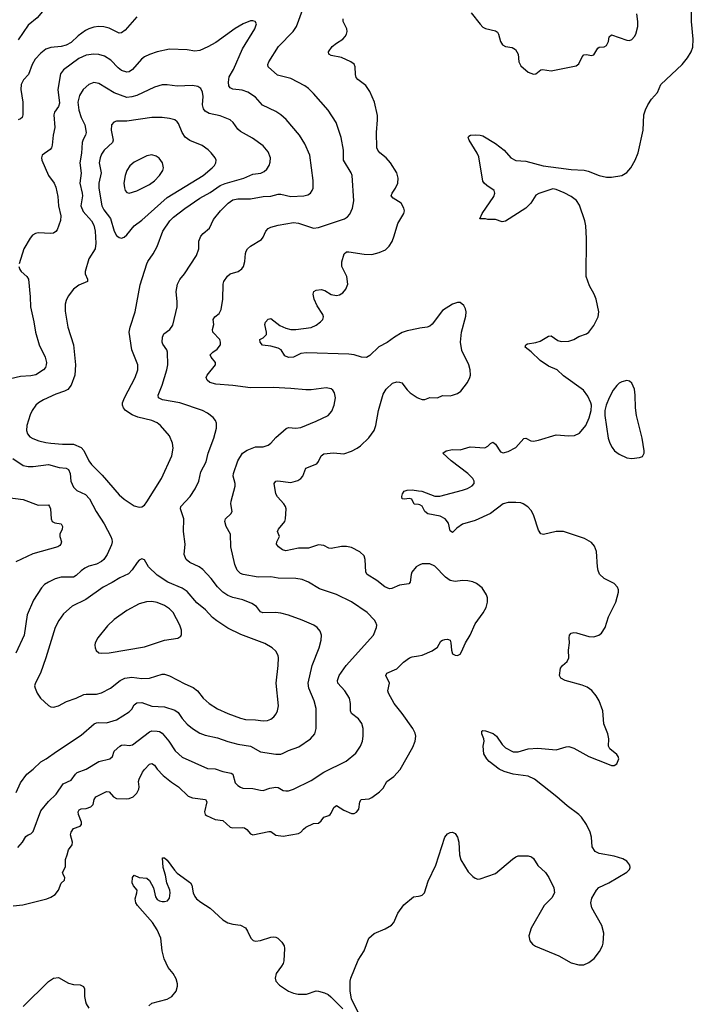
# Model space of a CAD drawing. Header units: inches. Extents: x 1305449 to 1407403, y 744709 to 841554.
# Tile 59 of 114: x 1346843 to 1352177, y 822087 to 829884. Entities that reach past the tile are written whole.
import ezdxf

# ---------------------------------------------------------------- set-up
doc = ezdxf.new("R2010")
doc.units = ezdxf.units.IN
doc.header["$MEASUREMENT"] = 0
doc.layers.add('B3842', color=7, linetype='Continuous')
doc.layers.add('B3852', color=7, linetype='Continuous')

msp = doc.modelspace()

# ---------------------------------------------------------------- linework, layer by layer
at = {"layer": 'B3842', "color": 6}
for points, elevation in [([(1346828, 823330), (1346864.2, 823370), (1346890, 823414.5), (1346910, 823429.7), (1346930, 823436.9), (1346950, 823454.1), (1347010, 823619.1), (1347070, 823692.5), (1347131.9, 823750), (1347186, 823834), (1347250, 823862.4), (1347283.5, 823910), (1347297.3, 823922.7), (1347370, 823948.1), (1347470, 824009.8), (1347556.9, 824030), (1347576.6, 824050), (1347589.8, 824090.2), (1347636.1, 824130), (1347650, 824137.7), (1347670, 824140.9), (1347710, 824136.8), (1347737.2, 824142.8), (1347870, 824245), (1347887.8, 824252.2), (1347931, 824251.1), (1347950, 824246.3), (1347970, 824234.1), (1348024.9, 824170), (1348072.9, 824092.9), (1348130, 824044.8), (1348330, 823955.1), (1348390, 823952), (1348450, 823931), (1348518.2, 823918.2), (1348530, 823909.4), (1348550, 823839.8), (1348570, 823818.5), (1348590, 823806.4), (1348610, 823799), (1348690, 823795.2), (1348750, 823781.7), (1348770, 823780.9), (1348822.1, 823797.9), (1348870, 823806.3), (1348890, 823805.1), (1348930, 823781.2), (1348950, 823777.2), (1348970, 823778.4), (1349010, 823790.1), (1349150, 823859.1), (1349250, 823924.5), (1349427.8, 824012.2), (1349504.1, 824075.9), (1349541.4, 824130), (1349556.2, 824170), (1349563.1, 824210), (1349561.4, 824270), (1349551.5, 824310), (1349526.2, 824346.2), (1349470.2, 824390.2), (1349462.4, 824410), (1349463.2, 824470), (1349454.1, 824510), (1349417.6, 824570), (1349361.9, 824630), (1349357.9, 824650), (1349373.1, 824690), (1349428.1, 824770), (1349644, 825010), (1349668.2, 825070), (1349669.3, 825090), (1349664, 825110), (1349652.1, 825130), (1349593.1, 825190), (1349470, 825273.9), (1349350, 825332.2), (1349217.6, 825377.6), (1349130, 825428.7), (1349078.8, 825450), (1349030, 825459.2), (1348890, 825461.8), (1348830, 825471), (1348730, 825468.1), (1348611, 825491), (1348590, 825499.2), (1348564.6, 825524.6), (1348546.8, 825570), (1348515.6, 825710), (1348512.7, 825810), (1348478.4, 825870), (1348467.9, 825910), (1348473.4, 825930), (1348515.2, 825970), (1348524.2, 825990), (1348515.6, 826050), (1348517.7, 826070), (1348548.9, 826191.1), (1348549.6, 826210), (1348533.3, 826270), (1348536.4, 826290), (1348570.2, 826389.8), (1348607.8, 826450), (1348644.2, 826475.8), (1348710, 826501.6), (1348770, 826502.3), (1348810, 826513.3), (1348832.5, 826530), (1348870, 826575.8), (1348953.2, 826646.8), (1348970, 826653.8), (1349030, 826648.1), (1349070, 826653.7), (1349190, 826703.5), (1349284.1, 826750), (1349315, 826785), (1349333.3, 826830), (1349343.1, 826890), (1349335.9, 826930), (1349322.9, 826950), (1349310, 826959.3), (1349270, 826967.5), (1349150, 826952.6), (1349108.1, 826951.9), (1348990, 826963.9), (1348850, 826971), (1348670, 826967.3), (1348530, 826987.2), (1348396.4, 826996.4), (1348349.5, 827009.5), (1348327.5, 827030), (1348320.3, 827050), (1348326.9, 827070), (1348394.3, 827150), (1348392.8, 827170), (1348358.5, 827210), (1348352, 827230), (1348371.2, 827250), (1348405.4, 827274.6), (1348431.5, 827310), (1348434, 827330), (1348426.7, 827350), (1348372.7, 827410), (1348369.9, 827430), (1348381.2, 827470), (1348375.5, 827510), (1348386.7, 827530), (1348422, 827558), (1348439, 827590), (1348450.3, 827669.7), (1348454, 827790), (1348460.2, 827810), (1348487.3, 827852.7), (1348508.3, 827870), (1348573.8, 827890), (1348602.8, 827910), (1348613.9, 827930), (1348625.4, 827970), (1348631.3, 828031.3), (1348635.3, 828050), (1348646.7, 828070), (1348670, 828090.1), (1348756.7, 828143.3), (1348770, 828160.2), (1348792.5, 828210), (1348810, 828229.5), (1348830, 828240.5), (1348890, 828256.6), (1349010, 828276.6), (1349050, 828272.3), (1349170, 828233.6), (1349210, 828237.4), (1349414, 828306), (1349437.5, 828322.5), (1349456.4, 828343.6), (1349479.2, 828390), (1349487.9, 828450), (1349475, 828650), (1349467.5, 828670), (1349407.2, 828770), (1349407.8, 828850), (1349388.3, 828950), (1349347.3, 829070), (1349286.4, 829166.4), (1349170, 829298.7), (1349130, 829337.6), (1349099.2, 829359.2), (1348990, 829418.9), (1348883.1, 829443.1), (1348810.3, 829510), (1348807.3, 829530), (1348815.4, 829550), (1348891.1, 829670), (1349007.7, 829790), (1349035.8, 829830), (1349082.1, 829957.9)], 1500), ([(1347153.6, 830000), (1347150, 829998.9), (1347090, 829997.9), (1347068.4, 829991.6), (1347035.3, 829964.7), (1346982.2, 829897.8), (1346910, 829840.8), (1346830, 829722.9)], 1400), ([(1346815.1, 823764.9), (1346850, 823840.1), (1346899.3, 823910), (1346950, 823948.1), (1347010, 824007.8), (1347052.4, 824030), (1347135.1, 824090), (1347330, 824218), (1347432.1, 824307.9), (1347450, 824316.7), (1347470, 824319.5), (1347530, 824315.6), (1347610, 824340.3), (1347710, 824401.8), (1347730, 824423.4), (1347750, 824457.3), (1347770, 824474.7), (1347810, 824476.8), (1347890, 824448.9), (1347990, 824441.6), (1348070, 824417), (1348098, 824398), (1348129, 824349), (1348170, 824305.2), (1348210, 824272.1), (1348270, 824235.1), (1348310, 824219.3), (1348410, 824197.5), (1348490, 824169.2), (1348570, 824147.3), (1348670, 824131.1), (1348750, 824085.1), (1348870, 824067.7), (1348910, 824068.9), (1348930, 824074.9), (1348970, 824095.6), (1349053.4, 824126.6), (1349146.5, 824190), (1349178.7, 824230), (1349189.3, 824270.7), (1349189.9, 824430.1), (1349174.5, 824490), (1349132.1, 824590), (1349128.1, 824630), (1349159.4, 824770), (1349213.6, 824910), (1349229.5, 824969.5), (1349231.9, 825010), (1349221.9, 825041.9), (1349199.3, 825070), (1349170.5, 825090), (1349080.2, 825130), (1348970, 825168.9), (1348910, 825184.1), (1348868.8, 825188.8), (1348767.8, 825187.8), (1348750, 825195.7), (1348716.6, 825236.6), (1348680.5, 825260.5), (1348610, 825290.2), (1348530, 825307.4), (1348490, 825324.3), (1348451.1, 825351.1), (1348410, 825391.6), (1348358.6, 825458.6), (1348293.6, 825530), (1348264.4, 825550), (1348190, 825584.9), (1348161.9, 825610), (1348145, 825650), (1348153.7, 825730), (1348139.2, 825830), (1348141.5, 825930), (1348115.5, 826010), (1348119.1, 826030), (1348191.5, 826108.5), (1348230.9, 826170), (1348261, 826230), (1348277.6, 826302.4), (1348318.5, 826381.5), (1348336.2, 826450), (1348381.1, 826570), (1348400.4, 826650), (1348401.9, 826690), (1348394, 826710), (1348373.6, 826733.6), (1348328.5, 826768.5), (1348289.6, 826789.6), (1348110, 826850.2), (1347973, 826873), (1347941.8, 826890), (1347938.2, 826910), (1347970.7, 826990), (1348008, 827110), (1348014.4, 827150), (1348013.1, 827250), (1348006.7, 827270), (1347975.1, 827315.1), (1347970.2, 827330), (1347972.5, 827370), (1347983.5, 827396.5), (1348032.2, 827430), (1348055.2, 827464.8), (1348088.8, 827610), (1348090.3, 827650), (1348082.6, 827730), (1348091.4, 827788.6), (1348110, 827826), (1348148.2, 827871.8), (1348242.4, 828017.6), (1348260.7, 828070), (1348260.3, 828130), (1348277.5, 828170), (1348294.6, 828190), (1348346.5, 828233.5), (1348378.6, 828301.4), (1348433, 828370), (1348494, 828430), (1348530, 828455.9), (1348570, 828465.2), (1348670, 828465.2), (1348770, 828483), (1348830, 828486.3), (1348890, 828501.2), (1348910, 828501.2), (1348990, 828484.2), (1349092.5, 828487.5), (1349124, 828496), (1349145.4, 828510), (1349159.7, 828530), (1349166.2, 828550), (1349166.9, 828610), (1349140.4, 828810), (1349101.7, 828901.7), (1349057.3, 828970), (1348952.8, 829092.8), (1348910, 829131.3), (1348870, 829155.5), (1348765.6, 829205.6), (1348708.8, 829268.8), (1348650, 829308.5), (1348605, 829325), (1348530, 829334.2), (1348510, 829342.8), (1348499.3, 829359.3), (1348495.2, 829390), (1348501.9, 829430), (1348535.7, 829490), (1348606.1, 829653.9), (1348704.1, 829810), (1348716.5, 829850), (1348707.6, 829870), (1348690, 829875.3), (1348670, 829874.3), (1348611.1, 829850), (1348550, 829814), (1348395.8, 829704.2), (1348332, 829668), (1348270, 829640.1), (1348230, 829634.5), (1348170, 829645.1), (1348030, 829650.2), (1347930, 829627.8), (1347870, 829608.3), (1347832.2, 829590), (1347807.8, 829572.2), (1347735.5, 829490), (1347710, 829471), (1347690, 829467.6), (1347650, 829482.5), (1347622.6, 829502.6), (1347563.1, 829563.1), (1347515, 829595), (1347470, 829608.4), (1347430, 829610.6), (1347370, 829602.3), (1347310, 829576.9), (1347190, 829487), (1347166, 829454), (1347145.4, 829330), (1347157, 829223), (1347150, 829197.2), (1347119.1, 829150), (1347112.6, 829130), (1347121.4, 829030), (1347108.6, 828970), (1347100.6, 828890), (1347094.1, 828870), (1347083.3, 828856.7), (1347021.1, 828810), (1347015.8, 828790), (1347019.3, 828770), (1347069.8, 828650), (1347115.5, 828590), (1347130, 828557.1), (1347144.5, 828484.5), (1347150.2, 828410), (1347168.5, 828331.5), (1347165.3, 828294.7), (1347139.7, 828220.3), (1347130, 828206.4), (1347110, 828193.4), (1347090, 828189.9), (1346990, 828196.2), (1346968.2, 828191.8), (1346943.4, 828176.6), (1346925.3, 828154.7), (1346875.6, 828070), (1346838, 827950)], 1600), ([(1347770, 829907.3), (1347678.7, 829801.3), (1347650, 829778.6), (1347630, 829777.4), (1347550, 829816.2), (1347510, 829828.3), (1347470, 829829.5), (1347430, 829824.6), (1347390, 829812.2), (1347363.2, 829796.8), (1347305.2, 829754.8), (1347250, 829704.2), (1347210, 829681.3), (1347170, 829670.9), (1347090, 829663.9), (1347050, 829649.6), (1347010, 829617.7), (1346964.8, 829570), (1346941.9, 829530), (1346911.8, 829450), (1346872.6, 829407.4), (1346853.5, 829370), (1346851.2, 829330), (1346868.6, 829230), (1346867.9, 829130), (1346862.4, 829110), (1346850, 829098.2), (1346830.4, 829089.6)], 1500), ([(1350000, 827439.5), (1349910, 827418.8), (1349870, 827405.4), (1349810, 827370.9), (1349753.4, 827326.6), (1349686.3, 827293.7), (1349616.3, 827223.7), (1349590, 827209.3), (1349550, 827210), (1349490, 827230.4), (1349450, 827236.2), (1349113.2, 827246.8), (1349070, 827241.5), (1349010, 827211.8), (1348970, 827208.5), (1348942.9, 827222.9), (1348912.5, 827270), (1348890, 827283.3), (1348830, 827299.7), (1348766.2, 827306.2), (1348746.3, 827330), (1348744.5, 827350), (1348770, 827363.4), (1348796.9, 827390), (1348797.9, 827410), (1348784.1, 827470), (1348790.3, 827489.7), (1348810, 827513.5), (1348830, 827516.8), (1348903.1, 827463.1), (1348950, 827440.2), (1348990, 827430), (1349030, 827430), (1349150, 827447.5), (1349190, 827464.8), (1349225.2, 827490), (1349243.6, 827510), (1349249.4, 827530), (1349242.2, 827550), (1349196.9, 827616.9), (1349173.5, 827670), (1349166.1, 827710), (1349172.5, 827730), (1349190, 827740.9), (1349230, 827746.1), (1349258.1, 827738.2), (1349310, 827708.4), (1349350, 827700.8), (1349375.1, 827704.9), (1349400.3, 827719.7), (1349426.1, 827750), (1349439.9, 827790), (1349432.7, 827850), (1349392.9, 827930), (1349394.4, 827965.6), (1349411.9, 828030), (1349430, 828044.7), (1349450, 828046.5), (1349570, 828027.3), (1349630, 828024), (1349690, 828039), (1349739.1, 828060.9), (1349768.5, 828090), (1349792, 828128), (1349808.7, 828171.3), (1349835.7, 828270), (1349884.9, 828350), (1349888.6, 828370), (1349885.5, 828390), (1349864.1, 828430), (1349799.2, 828470), (1349785, 828490), (1349790.9, 828510), (1349819.7, 828550), (1349837.2, 828590), (1349839.9, 828630), (1349828.9, 828670), (1349779.5, 828750), (1349743.8, 828790), (1349695.2, 828830), (1349678, 828850), (1349669.9, 828870), (1349666.8, 828990), (1349676.4, 829090), (1349675.1, 829124.9), (1349651.3, 829230), (1349615.1, 829315.1), (1349582.5, 829362.5), (1349520.7, 829410), (1349507, 829427), (1349500.6, 829450), (1349499.7, 829510), (1349490, 829530.5), (1349464.2, 829550), (1349390, 829584.7), (1349310, 829600.6), (1349289.8, 829610), (1349289.2, 829630), (1349316.7, 829670), (1349350, 829698.6), (1349401.2, 829730), (1349420.7, 829750), (1349431, 829770), (1349434.8, 829790), (1349431.8, 829810), (1349403.8, 829870), (1349404.6, 829890)], 1400), ([(1346837.1, 827930), (1346844.9, 827904.9), (1346855.4, 827890), (1346900.5, 827850), (1346912.4, 827830), (1346924.9, 827690), (1346927, 827610), (1346954.4, 827490), (1346967, 827410), (1346995.9, 827310), (1347044.3, 827210), (1347053.7, 827170), (1347052.6, 827150), (1347045.8, 827130), (1347030.6, 827110), (1346970, 827072.6), (1346930, 827063.4), (1346850, 827057.5), (1346770, 827040.3)], 1600), ([(1350000, 825561.2), (1349982.2, 825550), (1349948.8, 825510), (1349941.5, 825490), (1349934.8, 825430), (1349924.4, 825415.6), (1349850, 825405.4), (1349790, 825380.2), (1349770, 825377.4), (1349733.5, 825393.5), (1349670, 825443.1), (1349594.7, 825490), (1349583.1, 825510), (1349579.1, 825610), (1349570, 825637.8), (1349535.8, 825670), (1349470, 825703.5), (1349430, 825711.6), (1349390, 825711.9), (1349310, 825695.5), (1349290, 825700.2), (1349250, 825720.4), (1349210, 825726.4), (1349130, 825699.7), (1349050, 825698.4), (1348950, 825678.6), (1348924.6, 825684.6), (1348891.5, 825710), (1348875.3, 825730), (1348878.6, 825750), (1348899.2, 825790), (1348883.8, 825830), (1348892, 825850), (1348940.9, 825910), (1348948, 825932), (1348952.9, 826010), (1348947.6, 826030), (1348935.3, 826050), (1348885.2, 826105.2), (1348870.2, 826130), (1348856.7, 826210), (1348870, 826228.5), (1348887.5, 826232.5), (1348990, 826217.8), (1349046.3, 826233.7), (1349069.5, 826250.5), (1349084.7, 826270), (1349107.7, 826332.3), (1349194.5, 826365.5), (1349210, 826384.4), (1349230.5, 826429.5), (1349250, 826445.5), (1349326.9, 826453.1), (1349410, 826446.6), (1349470, 826466.2), (1349515, 826490), (1349542.1, 826510), (1349607.6, 826572.4), (1349649.4, 826630.6), (1349663.6, 826670), (1349684.9, 826790), (1349720.9, 826919.1), (1349743.3, 826956.7), (1349794.6, 827005.4), (1349830, 827014.8), (1349850, 827014.4), (1349867.5, 827007.5), (1349910, 826953), (1349934, 826930), (1349990, 826891.8), (1350000, 826887.8)], 1400), ([(1346789, 826409), (1346870, 826354.3), (1346910, 826346.4), (1346950, 826345.7), (1347070, 826361.2), (1347156.4, 826336.4), (1347211.4, 826331.4), (1347230, 826322), (1347243.3, 826290), (1347248.9, 826230), (1347270, 826182.8), (1347295.9, 826155.9), (1347363.1, 826123.1), (1347396.3, 826090), (1347449.5, 825989.5), (1347511.9, 825891.9), (1347564.5, 825790), (1347573, 825770), (1347575.2, 825750), (1347570, 825725.3), (1347534.5, 825650), (1347509.7, 825610), (1347490, 825592.2), (1347450, 825573.3), (1347390, 825556.3), (1347358.6, 825541.4), (1347330, 825520.7), (1347290, 825481.5), (1347270, 825469.7), (1347170, 825469), (1347124.3, 825455.7), (1347070.1, 825430), (1347040.3, 825410), (1347014.6, 825385.4), (1346952.3, 825287.7), (1346902.6, 825170), (1346878.8, 825010), (1346812.6, 824867.4)], 1600), ([(1350000, 826043.5), (1349966.8, 826046.8), (1349948.1, 826088.1), (1349930, 826092.5), (1349887.2, 826087.2), (1349870, 826089.7), (1349868.6, 826108.6), (1349874, 826130), (1349887.8, 826150), (1349910, 826158.5), (1349950, 826162.1), (1350000, 826154.1)], 1300), ([(1346750, 826101.3), (1346870, 826083.4), (1346990, 826040.2), (1347070, 826041.6), (1347079.1, 826030), (1347085.7, 826010), (1347091.2, 825931.2), (1347101.1, 825910), (1347120.4, 825900.4), (1347170, 825890.4), (1347182.5, 825870), (1347178.9, 825850), (1347160.3, 825810), (1347160.7, 825790), (1347172.6, 825750), (1347169.7, 825730), (1347159.8, 825720.2), (1347144, 825710), (1346946.6, 825653.4), (1346812.1, 825590)], 1500), ([(1346790, 822865.5), (1346866.4, 822873.6), (1347057, 822923), (1347090, 822934.8), (1347123.1, 822956.9), (1347149.3, 822990), (1347170, 823045.4), (1347198.7, 823070), (1347199.4, 823090), (1347188.3, 823108.3), (1347182.7, 823130), (1347205.3, 823174.7), (1347205.7, 823234.3), (1347219.7, 823270), (1347228.3, 823310), (1347257.7, 823350), (1347260.4, 823370), (1347246, 823430), (1347249.2, 823450), (1347270, 823480.4), (1347321.1, 823498.9), (1347333, 823510), (1347332.7, 823530), (1347309.5, 823590.5), (1347306.3, 823610), (1347313.3, 823626.7), (1347330, 823635.4), (1347370, 823638.3), (1347405.4, 823650), (1347423.6, 823670), (1347432.3, 823710), (1347446.7, 823730), (1347530, 823770.9), (1347550, 823769.2), (1347584.7, 823730), (1347610, 823715.6), (1347690, 823713.2), (1347710, 823716.5), (1347740.6, 823730), (1347770, 823758.7), (1347785.3, 823790), (1347787.9, 823810), (1347783.5, 823850), (1347788.6, 823870), (1347815.2, 823924.8), (1347830, 823947.2), (1347870, 823989.2), (1347890, 823994.2), (1347910, 823979.6), (1347930, 823949.8), (1347978.7, 823898.7), (1348045, 823845), (1348099.1, 823810), (1348176.4, 823736.4), (1348210, 823721.7), (1348312.8, 823710), (1348324.4, 823690), (1348305.1, 823610), (1348310.8, 823590.8), (1348322.5, 823582.5), (1348390, 823549.2), (1348450, 823542.6), (1348510.3, 823490.3), (1348530, 823484.9), (1348608.2, 823488.2), (1348623.9, 823483.9), (1348642.3, 823470), (1348670, 823435.6), (1348689.3, 823429.3), (1348816.5, 823456.5), (1348830, 823455.3), (1348870, 823427), (1348930, 823417.5), (1349050, 823440.1), (1349070, 823450.1), (1349090, 823474.8), (1349109.6, 823490.4), (1349170, 823519.3), (1349210, 823520.5), (1349230, 823539.4), (1349250.3, 823569.7), (1349290, 823580.8), (1349300.9, 823590), (1349310, 823600.4), (1349330, 823645.5), (1349350, 823660.5), (1349410, 823624.4), (1349470, 823597.9), (1349490, 823598.9), (1349510, 823609.4), (1349528, 823632), (1349537.2, 823690), (1349547.6, 823710), (1349610, 823714.9), (1349630, 823724.2), (1349691.1, 823768.9), (1349720.6, 823799.4), (1349749.4, 823850.6), (1349806.4, 823890), (1349854.1, 823945.9), (1349956.8, 824123.2), (1349973.9, 824170), (1349978.5, 824210), (1349973.8, 824233.8), (1349956.9, 824270), (1349872.5, 824390), (1349808.6, 824470), (1349762.7, 824550), (1349758.4, 824570), (1349771.1, 824630), (1349742.5, 824690), (1349750.6, 824709.4), (1349830, 824743.8), (1349882.8, 824797.2), (1349930, 824829.8), (1349950, 824837.9), (1350000, 824845.7)], 1400), ([(1347865.9, 822074.1), (1347890, 822096), (1348010, 822127.9), (1348047.3, 822150), (1348082.6, 822190), (1348093.1, 822230), (1348092.7, 822250), (1348081.5, 822290), (1348057.4, 822330), (1348018.9, 822378.9), (1347986.6, 822446.6), (1347971.8, 822510), (1347959.3, 822610), (1347930, 822677.8), (1347894.4, 822734.4), (1347774.6, 822870), (1347761.9, 822890), (1347756.8, 822923.2), (1347770.9, 822970), (1347772.3, 822990), (1347744.2, 823024.2), (1347733.6, 823050), (1347735.8, 823090), (1347750, 823108.9), (1347790, 823091.3), (1347850, 823087.1), (1347870, 823066.3), (1347901.8, 823010), (1347917.8, 822937.8), (1347930, 822917.3), (1347950, 822905.8), (1347970, 822902.3), (1347990, 822900.5), (1348014.3, 822905.7), (1348030, 822927), (1348035.4, 822970), (1348031.7, 822990), (1348008, 823048), (1347997.4, 823110), (1347977.9, 823170), (1347972.5, 823247.5), (1347990, 823245.6), (1348010, 823228.6), (1348068, 823148), (1348090, 823125.2), (1348194.7, 823050), (1348204.7, 823030), (1348216.3, 822970), (1348230, 822940.4), (1348243.5, 822923.5), (1348275.8, 822895.8), (1348350, 822847.1), (1348450, 822756.2), (1348490, 822732.4), (1348530, 822721.5), (1348590, 822712.8), (1348630, 822692), (1348647.4, 822667.4), (1348673.4, 822610), (1348692.2, 822592.2), (1348710, 822587.6), (1348750, 822591), (1348830, 822618.6), (1348850, 822621.5), (1348870, 822618.6), (1348886.4, 822610), (1348919.2, 822579.2), (1348937.7, 822550), (1348940.2, 822530), (1348933, 822430), (1348927.9, 822410), (1348916.1, 822390), (1348873.7, 822330), (1348864.7, 822295.3), (1348870.5, 822270), (1348899.3, 822239.3), (1348970.7, 822190), (1349010, 822174.6), (1349047.1, 822167.1), (1349113.2, 822166.8), (1349190, 822193.4), (1349210, 822191.6), (1349257, 822177), (1349284.2, 822164.2), (1349306.6, 822146.6), (1349402.4, 822050)], 1300), ([(1349550, 821968.7), (1349470.9, 822130.9), (1349460.3, 822190), (1349460.4, 822270), (1349465.9, 822294.1), (1349522.8, 822437.2), (1349571.1, 822510), (1349607.4, 822610), (1349650, 822646.5), (1349736.6, 822683.4), (1349787, 822713), (1349805.4, 822734.6), (1349836.1, 822810), (1349884.5, 822875.5), (1349961.5, 822938.5), (1350000, 822943.2)], 1300), ([(1346870, 822068.7), (1347070, 822268.7), (1347110, 822294.7), (1347150, 822299.2), (1347230, 822254.6), (1347270, 822244.8), (1347321.2, 822241.2), (1347348.1, 822228.1), (1347355.8, 822210), (1347357.1, 822150), (1347363.5, 822110), (1347370.2, 822090), (1347390, 822057.4)], 1300)]:
    msp.add_lwpolyline(points, dxfattribs=dict(at, elevation=elevation))
for points, elevation in [([(1347430, 829386), (1347390, 829369.2), (1347346.1, 829330), (1347316.9, 829283.1), (1347302.6, 829230), (1347310, 829167.5), (1347328.6, 829110), (1347357.5, 829050), (1347368.8, 828991.2), (1347362.8, 828970), (1347344, 828936), (1347337.4, 828910), (1347332.5, 828827.5), (1347319.4, 828750), (1347328.8, 828668.8), (1347319.7, 828590), (1347338.3, 828510), (1347338.9, 828490), (1347327.7, 828410), (1347344.9, 828364.9), (1347411.9, 828290), (1347430, 828255.7), (1347440, 828210), (1347445.3, 828114.7), (1347439.8, 828070), (1347390.1, 827990), (1347360.1, 827890), (1347361.9, 827870), (1347380.8, 827830), (1347379.1, 827810), (1347310, 827781), (1347269, 827751), (1347225.4, 827694.6), (1347210, 827661.2), (1347201.9, 827630), (1347203.2, 827576.8), (1347222.6, 827450), (1347267.8, 827307.8), (1347285.6, 827150), (1347279.9, 827070), (1347250.6, 826990), (1347224.1, 826955.9), (1347198.7, 826941.3), (1347130, 826918.6), (1347030, 826873.8), (1346991.5, 826850), (1346969.6, 826830), (1346940.5, 826790), (1346925, 826755), (1346898.9, 826670), (1346896.6, 826630), (1346904.3, 826604.3), (1346921.7, 826581.7), (1346946.1, 826566.1), (1346993.4, 826550), (1347050, 826534.9), (1347088.4, 826530), (1347182.9, 826522.9), (1347270, 826522.9), (1347330, 826496.4), (1347351.5, 826471.5), (1347390, 826390.1), (1347410, 826360.4), (1347496.9, 826276.9), (1347630, 826120.8), (1347670, 826087.5), (1347750, 826034.8), (1347790, 826024), (1347810, 826027.1), (1347830, 826039), (1347850, 826065), (1347966.8, 826250), (1348046.2, 826430), (1348058.9, 826490), (1348053.6, 826530), (1348028.9, 826588.9), (1347957.3, 826670), (1347930.1, 826690.1), (1347889.6, 826709.6), (1347777, 826737), (1347734.1, 826754.1), (1347681.2, 826790), (1347664, 826810), (1347657.4, 826830), (1347658, 826850), (1347671.5, 826888.5), (1347757.8, 827050), (1347778, 827110), (1347778.2, 827150), (1347731.2, 827270), (1347710.4, 827410), (1347718.1, 827450), (1347757.5, 827570), (1347796.6, 827783.4), (1347848.6, 827951.4), (1347856.2, 827970), (1347899.9, 828030), (1347932.1, 828087.9), (1347976.4, 828210), (1348030.4, 828290), (1348059.9, 828320.1), (1348150.6, 828389.4), (1348268.1, 828470), (1348350, 828515.1), (1348430.2, 828570), (1348470, 828587.3), (1348617.2, 828630), (1348690, 828659.3), (1348751.1, 828668.9), (1348779.7, 828680.3), (1348800.8, 828699.2), (1348818.4, 828730), (1348825.9, 828754.1), (1348827.6, 828790), (1348810, 828837), (1348770, 828884.7), (1348685.6, 828945.6), (1348590, 828997.4), (1348570, 829016.9), (1348533.9, 829070), (1348510, 829089.3), (1348430, 829123), (1348341.8, 829141.8), (1348310, 829160.3), (1348298.5, 829178.5), (1348290, 829210), (1348294.6, 829274.6), (1348290.7, 829310.7), (1348277.5, 829337.5), (1348254.5, 829354.5), (1348210, 829361.9), (1348090, 829358.2), (1348010, 829368.9), (1347970, 829368.3), (1347910, 829350.5), (1347770, 829283.8), (1347730, 829271.8), (1347690, 829268.7), (1347590, 829303.8), (1347470, 829379.5)], 1700), ([(1347970.1, 829109.9), (1347889.2, 829109.2), (1347690, 829079.3), (1347610, 829080.2), (1347587.1, 829072.9), (1347570.4, 829050), (1347566.7, 829010), (1347581.6, 828930), (1347578.4, 828910), (1347510.6, 828850), (1347490, 828819.2), (1347478.8, 828790), (1347472.9, 828750), (1347486.6, 828670), (1347469.6, 828590), (1347469.6, 828550), (1347492.4, 828410), (1347510, 828377.9), (1347562.7, 828310), (1347590, 828209.2), (1347610, 828175.4), (1347630, 828158), (1347650, 828154.1), (1347670, 828161.6), (1347690, 828178.7), (1347749, 828250), (1347810, 828297.4), (1348010, 828475.1), (1348294.4, 828650), (1348366.2, 828710), (1348384.6, 828730), (1348395.3, 828750), (1348397.2, 828770), (1348390.4, 828790), (1348360.1, 828830), (1348334.2, 828854.2), (1348286.9, 828886.9), (1348190, 828927.6), (1348153.5, 828953.6), (1348130, 828990), (1348100.6, 829060.6), (1348090, 829075.7), (1348070, 829090.3), (1348030, 829101.8)], 1800), ([(1347890, 828812.7), (1347850, 828806.7), (1347750, 828755.8), (1347713.8, 828726.2), (1347692.2, 828690), (1347677.3, 828650), (1347668, 828590), (1347671.5, 828551.5), (1347678.2, 828530), (1347690, 828514.1), (1347710, 828508.7), (1347770, 828527.9), (1347870, 828578.4), (1347910, 828607.8), (1347950.3, 828650), (1347975.9, 828690), (1347981, 828710), (1347974.2, 828750), (1347947.6, 828787.6), (1347923.3, 828803.3)], 1900), ([(1347810, 825614.7), (1347790, 825604.7), (1347773.5, 825586.5), (1347733.9, 825526.1), (1347703.4, 825496.6), (1347636, 825464), (1347574.2, 825425.8), (1347504.4, 825390), (1347367.7, 825292.3), (1347259.3, 825240.7), (1347190, 825178.2), (1347152.6, 825127.4), (1347124.1, 825070), (1347050.4, 824830), (1347007.7, 824710), (1346966.7, 824633.3), (1346960.9, 824610), (1346964.1, 824590), (1346982, 824550), (1347008.6, 824510), (1347070, 824452), (1347090, 824441.5), (1347110, 824439.4), (1347150, 824450.5), (1347214.1, 824485.9), (1347290, 824512), (1347350, 824539.8), (1347370, 824543.4), (1347450, 824542.5), (1347490, 824552.6), (1347560.5, 824590), (1347637.6, 824650), (1347676.5, 824670), (1347730, 824676.7), (1347810, 824667.1), (1347869.3, 824669.3), (1347970, 824700), (1347990, 824701.1), (1348030, 824689.2), (1348150, 824624.9), (1348216.4, 824596.4), (1348249.4, 824569.4), (1348295.9, 824510), (1348342.9, 824470), (1348410, 824426.9), (1348490, 824390.3), (1348590, 824352.1), (1348630, 824342.4), (1348710, 824340.4), (1348770, 824331.6), (1348804.4, 824335.6), (1348830, 824345), (1348856.3, 824363.7), (1348873.9, 824386.1), (1348884.7, 824410), (1348892.1, 824450), (1348872.9, 824630), (1348889.6, 824770), (1348892.3, 824830), (1348888.7, 824850), (1348870, 824883.6), (1348841.4, 824910), (1348783.5, 824943.5), (1348594.9, 825014.9), (1348490, 825065.7), (1348402.8, 825122.8), (1348370, 825149.9), (1348314.9, 825210), (1348245, 825265), (1348170, 825355.6), (1348130, 825380.9), (1348015.9, 825430), (1347930, 825484.9), (1347863.9, 825550), (1347830, 825605.5)], 1700), ([(1347890, 825275.8), (1347846.3, 825273.7), (1347790, 825257.2), (1347690, 825205.3), (1347590, 825134.3), (1347537.1, 825082.9), (1347460.7, 824990), (1347441.5, 824950), (1347437.6, 824930), (1347439.5, 824910), (1347448.8, 824888.8), (1347470, 824870.9), (1347486.7, 824866.7), (1347550, 824869.5), (1347830, 824916.4), (1347990, 824969.6), (1348094.2, 824985.8), (1348117.6, 825002.4), (1348123.6, 825016.4), (1348123, 825050), (1348111.2, 825090), (1348057.9, 825190), (1348030, 825219.4), (1347990, 825244.9), (1347930, 825268.6)], 1800)]:
    msp.add_lwpolyline(points, close=True, dxfattribs=dict(at, elevation=elevation))
at = {"layer": 'B3852', "color": 6}
for points, elevation in [([(1350000, 826154.1), (1350025.7, 826150), (1350130, 826111.8), (1350170, 826109.7), (1350350, 826157), (1350388.9, 826171.1), (1350426.3, 826193.7), (1350440.2, 826210), (1350442.4, 826230), (1350431.8, 826250), (1350392, 826290), (1350258, 826390), (1350193.3, 826450), (1350219.5, 826470), (1350270, 826478.9), (1350330, 826477), (1350410, 826502.6), (1350526.7, 826493.3), (1350550, 826505.4), (1350570, 826526.9), (1350590, 826537.8), (1350610, 826522), (1350650, 826461.2), (1350670, 826454.7), (1350710, 826465), (1350770, 826495.9), (1350833.4, 826566.6), (1350850, 826569.1), (1350890, 826549.7), (1350910, 826546.5), (1350950, 826553.4), (1351090, 826595.9), (1351190, 826588), (1351235.1, 826590), (1351276.2, 826610), (1351325.2, 826670), (1351353, 826730), (1351367.7, 826790), (1351369.1, 826830), (1351363.9, 826850), (1351342, 826902), (1351307.8, 826950), (1351150, 827064.5), (1351097.3, 827110), (1351030, 827138.9), (1350963.8, 827183.8), (1350892.9, 827252.9), (1350844.9, 827290), (1350849.8, 827310), (1350862.8, 827317.2), (1350930, 827327.2), (1350962.7, 827337.3), (1351030, 827378.3), (1351050, 827380.9), (1351102.9, 827342.9), (1351130, 827334.1), (1351190, 827339.2), (1351229.9, 827350.1), (1351270, 827374.2), (1351330, 827395.9), (1351350, 827410.2), (1351390, 827463.2), (1351422.8, 827530), (1351429, 827571), (1351406.5, 827670), (1351390.9, 827710), (1351355.2, 827775.2), (1351329, 827850), (1351330.6, 828150), (1351326.7, 828250), (1351318.5, 828290), (1351274.2, 828414.2), (1351251.6, 828451.6), (1351210, 828484), (1351153.4, 828513.4), (1351090, 828538.9), (1351063.3, 828543.3), (1350953.2, 828506.8), (1350930, 828494.3), (1350890.4, 828430), (1350850, 828390.3), (1350690, 828288.5), (1350663.6, 828283.6), (1350610, 828300.5), (1350550, 828300.3), (1350530, 828305.7), (1350487.2, 828307.2), (1350504.4, 828350), (1350597, 828483), (1350606, 828510), (1350599.5, 828530), (1350540.7, 828570), (1350519.6, 828590), (1350510, 828606), (1350477.8, 828797.8), (1350465.7, 828825.7), (1350400.7, 828930), (1350392.7, 828950), (1350399.3, 828960.7), (1350411.8, 828968.2), (1350450, 828972.9), (1350490, 828970.3), (1350510, 828962.6), (1350610, 828903.1), (1350678, 828850), (1350732, 828790), (1350770, 828768.2), (1350850, 828762), (1350987.3, 828727.3), (1351109.7, 828709.7), (1351210, 828698.4), (1351313.2, 828693.2), (1351345.2, 828685.2), (1351430, 828650.8), (1351490, 828635.5), (1351530, 828637.1), (1351610, 828650.2), (1351650, 828674.8), (1351680.8, 828710), (1351716.7, 828770), (1351741.1, 828830), (1351778.9, 829010), (1351784.9, 829130), (1351796.9, 829170), (1351816.2, 829210), (1351845.4, 829254.6), (1351893.1, 829306.9), (1351918.1, 829370), (1352087.7, 829530), (1352130, 829582.8), (1352159.4, 829630), (1352172.8, 829667.2), (1352176.5, 829730), (1352162.7, 829870), (1352161.4, 829950)], 1300), ([(1350416.6, 829936.6), (1350487.8, 829847.8), (1350510, 829825.5), (1350530, 829813.1), (1350610, 829794.2), (1350624.9, 829784.9), (1350635.2, 829770), (1350650.1, 829710.1), (1350665.5, 829685.5), (1350690, 829671.7), (1350743.5, 829663.5), (1350767.4, 829647.4), (1350790.9, 829610), (1350795.6, 829550), (1350810, 829516.9), (1350870, 829468.5), (1350910, 829451), (1350930, 829454.2), (1350970, 829486.7), (1350982.7, 829490), (1351050, 829479.1), (1351250, 829518.7), (1351270, 829533.2), (1351295.3, 829590), (1351310, 829605.1), (1351330, 829607.1), (1351370, 829599.4), (1351390, 829604.2), (1351421.3, 829658.7), (1351430, 829665), (1351470, 829667.7), (1351490, 829679.2), (1351504.2, 829710), (1351511.4, 829748.6), (1351530, 829764.9), (1351650, 829722.1), (1351670, 829719.5), (1351690, 829727.3), (1351710, 829749.3), (1351720.2, 829770), (1351736, 829830), (1351736.2, 829870), (1351728.4, 829930)], 1400), ([(1350000, 826887.8), (1350030, 826875.7), (1350050, 826876.1), (1350090, 826892.2), (1350150, 826889.6), (1350190, 826908), (1350250, 826905.5), (1350270, 826909.4), (1350310, 826924.6), (1350336.9, 826943.1), (1350387.7, 827010), (1350407.5, 827050), (1350412, 827070), (1350409, 827110), (1350398.4, 827150), (1350343.1, 827263.1), (1350334.1, 827330), (1350340.1, 827410), (1350374.9, 827534.9), (1350376.8, 827570), (1350372.8, 827592.8), (1350359.1, 827619.1), (1350330, 827643.1), (1350310, 827645), (1350270, 827632.2), (1350190, 827579.9), (1350107.8, 827472.2), (1350090, 827457.1), (1350070, 827449.5), (1350010, 827441.8), (1350000, 827439.5)], 1400), ([(1350000, 822943.2), (1350015, 822945), (1350030, 822951), (1350047.6, 822970), (1350078.1, 823061.9), (1350138.5, 823190), (1350209.4, 823410.6), (1350230, 823437.8), (1350250, 823448), (1350270, 823450.2), (1350290, 823439.6), (1350309.3, 823410), (1350319.8, 823370), (1350325.9, 823270), (1350336.3, 823230), (1350394.9, 823134.9), (1350430, 823098.7), (1350450, 823084.9), (1350470, 823078.3), (1350490, 823079.6), (1350610, 823122.8), (1350743.9, 823236.1), (1350770, 823255.5), (1350790, 823261.6), (1350870, 823261.4), (1350895.3, 823255.3), (1350910, 823242.6), (1350945.2, 823185.2), (1351006.7, 823130), (1351032, 823092), (1351072.6, 823010), (1351076.9, 822970), (1351055.6, 822930), (1350996, 822870), (1350893.4, 822690), (1350875.2, 822630), (1350883.1, 822590), (1350902.6, 822562.6), (1350926.7, 822546.7), (1351111, 822471), (1351210, 822414.3), (1351270, 822399.7), (1351310, 822400.8), (1351350, 822418.5), (1351390.5, 822449.5), (1351434.5, 822505.5), (1351458, 822550), (1351463.7, 822570), (1351469.1, 822650), (1351452.8, 822710), (1351372.3, 822850), (1351364.6, 822890), (1351373, 822927), (1351408.9, 822990), (1351428.4, 823011.6), (1351506.6, 823050), (1351650, 823132.4), (1351670, 823154.8), (1351675.8, 823170), (1351674.3, 823190), (1351650, 823221.3), (1351617.9, 823237.9), (1351550, 823259.4), (1351430, 823280.8), (1351398.3, 823298.3), (1351374.5, 823334.5), (1351369.4, 823410), (1351360.7, 823450), (1351329.9, 823510), (1351290, 823569.2), (1351269, 823590), (1351177.4, 823657.4), (1351097.2, 823730), (1350919.2, 823870), (1350870, 823892.7), (1350750, 823910.2), (1350677.6, 823930), (1350638.8, 823950), (1350559, 824010), (1350540.9, 824030), (1350518.3, 824070), (1350512.1, 824130), (1350520.2, 824170), (1350517.5, 824190), (1350501.1, 824230), (1350501, 824250), (1350510, 824255.5), (1350530, 824253.3), (1350591.8, 824231.8), (1350618.4, 824210), (1350664.3, 824144.3), (1350690, 824116.6), (1350750, 824087.5), (1350790, 824087.1), (1350870, 824109), (1350945.4, 824114.6), (1351090, 824100.9), (1351170, 824126.4), (1351190, 824128.3), (1351230, 824114.5), (1351349.2, 824049.2), (1351496.5, 823990), (1351530, 823978.9), (1351550, 823978.5), (1351570, 823990.2), (1351585.9, 824030), (1351580.7, 824050), (1351570, 824065), (1351515.4, 824110), (1351504.2, 824130), (1351508.7, 824190), (1351499.3, 824230), (1351469.2, 824309.2), (1351459, 824410), (1351431.4, 824490), (1351408, 824530), (1351371.9, 824571.9), (1351337.4, 824597.4), (1351295.2, 824615.2), (1351162, 824650), (1351127.6, 824670), (1351117.6, 824690), (1351126.2, 824750), (1351140.4, 824770), (1351177.4, 824802.6), (1351191, 824830), (1351187.8, 824892.2), (1351195, 824950), (1351192.8, 824990), (1351196.4, 825010), (1351210, 825025.7), (1351230, 825030.2), (1351252.5, 825027.5), (1351350, 824999.4), (1351390, 824995.5), (1351429.7, 825010), (1351450, 825025.6), (1351479.9, 825070), (1351505.2, 825154.8), (1351563.2, 825270), (1351583.4, 825350), (1351583.7, 825370), (1351576.2, 825390), (1351550, 825418.4), (1351470, 825458.5), (1351434.3, 825494.3), (1351422.6, 825522.6), (1351417.6, 825550), (1351410, 825672), (1351394.3, 825714.3), (1351370, 825744.8), (1351316.1, 825776.1), (1351150, 825830.5), (1351090, 825831.3), (1350990, 825807.9), (1350970, 825813), (1350950, 825841.5), (1350914.9, 825954.9), (1350894.9, 825994.9), (1350867.1, 826027.1), (1350830, 826051.1), (1350810, 826057.7), (1350770, 826061.7), (1350710, 826060.4), (1350670, 826051.2), (1350570, 825973), (1350450, 825918.6), (1350350, 825889.5), (1350303.3, 825856.7), (1350270, 825822.9), (1350250, 825836.4), (1350237.1, 825897.1), (1350211.7, 825931.7), (1350171, 825951), (1350074.6, 825970), (1350051.6, 825990), (1350030, 826031.1), (1350010, 826042.5), (1350000, 826043.5)], 1300), ([(1350000, 824845.7), (1350030, 824850.4), (1350110, 824885.9), (1350150, 824915.8), (1350178.7, 824961.3), (1350189.8, 824970.2), (1350210, 824976.2), (1350230, 824978.3), (1350250.6, 824970.6), (1350256.7, 824950), (1350260.9, 824890), (1350270, 824863.2), (1350290, 824851.1), (1350310, 824850.2), (1350330, 824859.7), (1350342.3, 824877.7), (1350371.9, 824950), (1350409.6, 825010.4), (1350450, 825099.7), (1350513.2, 825186.8), (1350536.9, 825230), (1350547.5, 825270), (1350546.1, 825306.1), (1350539.9, 825330), (1350504.2, 825384.2), (1350459.3, 825419.3), (1350430, 825432.2), (1350390, 825440.1), (1350350, 825441.9), (1350290, 825436.1), (1350250, 825443.5), (1350213.3, 825470), (1350130, 825555.3), (1350090, 825573.8), (1350030, 825574.2), (1350010, 825567.5), (1350000, 825561.2)], 1400)]:
    msp.add_lwpolyline(points, dxfattribs=dict(at, elevation=elevation))
at = {"layer": 'B3852', "color": 6, "elevation": 1300}
msp.add_lwpolyline([(1351650, 827025.7), (1351610, 827015.9), (1351590, 827004.2), (1351570, 826986.8), (1351543, 826950), (1351510, 826889.7), (1351485.7, 826830), (1351475.5, 826790), (1351475.3, 826750), (1351501.4, 826570), (1351515.5, 826530), (1351534.7, 826494.7), (1351553.2, 826470), (1351590, 826442.5), (1351650, 826414.8), (1351690, 826408.4), (1351750, 826416.9), (1351774.6, 826425.4), (1351788.4, 826450), (1351787.7, 826470), (1351771.1, 826570), (1351726.1, 826750), (1351719.1, 826810), (1351717.3, 826910), (1351710, 826958.4), (1351690, 827005.6), (1351670, 827021.4)], close=True, dxfattribs=at)

doc.saveas('drawing.dxf')
